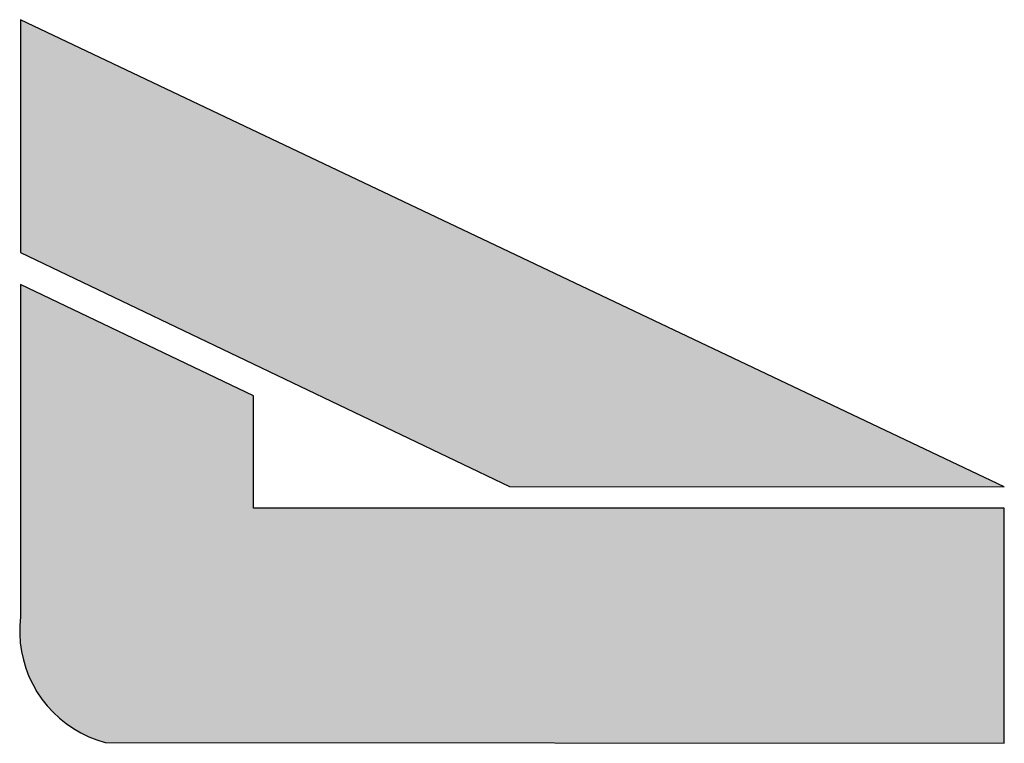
# Model space of a CAD drawing. Extents: x 0 to 84.1, y 0 to 59.4.
# Tile 7 of 17: x 67.449 to 68.35, y 1.769 to 2.431. Entities that reach past the tile are written whole.
import ezdxf

# ---------------------------------------------------------------- set-up
doc = ezdxf.new("R2010")
doc.units = 0
doc.layers.add('1', color=7, linetype='CONTINUOUS')
doc.layers.add('7', color=7, linetype='CONTINUOUS')

msp = doc.modelspace()

# ---------------------------------------------------------------- linework, layer by layer
at = {"layer": '1', "linetype": 'CONTINUOUS'}
msp.add_lwpolyline([(67.449676, 2.188401), (67.449676, 1.884437), (67.448999, 1.876512), (67.44892, 1.868559), (67.44944, 1.860622), (67.450557, 1.852747), (67.452264, 1.844979), (67.45455, 1.837361), (67.457404, 1.829937), (67.460809, 1.822749), (67.464745, 1.815837), (67.46919, 1.809242), (67.47412, 1.803), (67.479505, 1.797147), (67.485316, 1.791716), (67.49152, 1.786738), (67.49808, 1.782242), (67.504961, 1.778252), (67.512122, 1.774792), (67.519524, 1.77188), (67.527124, 1.769534), (68.349782, 1.76878), (68.349782, 1.983787), (67.66298, 1.983806), (67.66298, 2.08646), (67.449676, 2.188401)], dxfattribs=at)
for points in [[(67.449676, 2.430589), (67.449676, 2.217758), (67.897016, 2.003504)], [(67.449676, 2.430589), (67.897016, 2.003504), (68.349804, 2.003493)], [(67.449676, 2.430589), (68.349804, 2.003493), (67.449676, 2.430589)], [(67.66298, 2.08646), (67.449676, 2.188401), (67.450557, 1.852747)], [(67.449676, 1.884437), (67.450557, 1.852747), (67.449676, 2.188401)], [(67.66298, 2.08646), (67.450557, 1.852747), (67.452264, 1.844979)], [(67.66298, 2.08646), (67.452264, 1.844979), (67.45455, 1.837361)], [(67.66298, 2.08646), (67.45455, 1.837361), (67.457404, 1.829937)], [(67.66298, 2.08646), (67.457404, 1.829937), (67.460809, 1.822749)], [(67.66298, 2.08646), (67.460809, 1.822749), (67.464745, 1.815837)], [(67.66298, 2.08646), (67.464745, 1.815837), (67.46919, 1.809242)], [(67.66298, 2.08646), (67.46919, 1.809242), (67.47412, 1.803)], [(67.66298, 2.08646), (67.47412, 1.803), (67.479505, 1.797147)], [(67.66298, 2.08646), (67.479505, 1.797147), (67.485316, 1.791716)], [(67.66298, 2.08646), (67.485316, 1.791716), (67.49152, 1.786738)], [(67.66298, 2.08646), (67.49152, 1.786738), (67.49808, 1.782242)], [(67.66298, 2.08646), (67.49808, 1.782242), (67.504961, 1.778252)], [(67.66298, 2.08646), (67.504961, 1.778252), (67.512122, 1.774792)], [(67.66298, 2.08646), (67.512122, 1.774792), (67.519524, 1.77188)], [(67.66298, 2.08646), (67.519524, 1.77188), (67.527124, 1.769534)], [(67.66298, 2.08646), (67.527124, 1.769534), (67.66298, 1.983806)], [(67.66298, 1.983806), (67.527124, 1.769534), (68.349782, 1.76878)], [(67.66298, 1.983806), (68.349782, 1.76878), (68.349782, 1.983787)], [(67.449676, 1.884437), (67.448999, 1.876512), (67.44944, 1.860622)], [(67.449676, 1.884437), (67.44944, 1.860622), (67.450557, 1.852747)], [(67.44944, 1.860622), (67.448999, 1.876512), (67.44892, 1.868559)]]:
    msp.add_solid(points, dxfattribs=at)
at = {"layer": '7', "linetype": 'CONTINUOUS'}
msp.add_lwpolyline([(67.449676, 2.430589), (67.449676, 2.217758), (67.897016, 2.003504), (68.349804, 2.003493), (67.449676, 2.430589)], dxfattribs=at)

doc.saveas('drawing.dxf')
